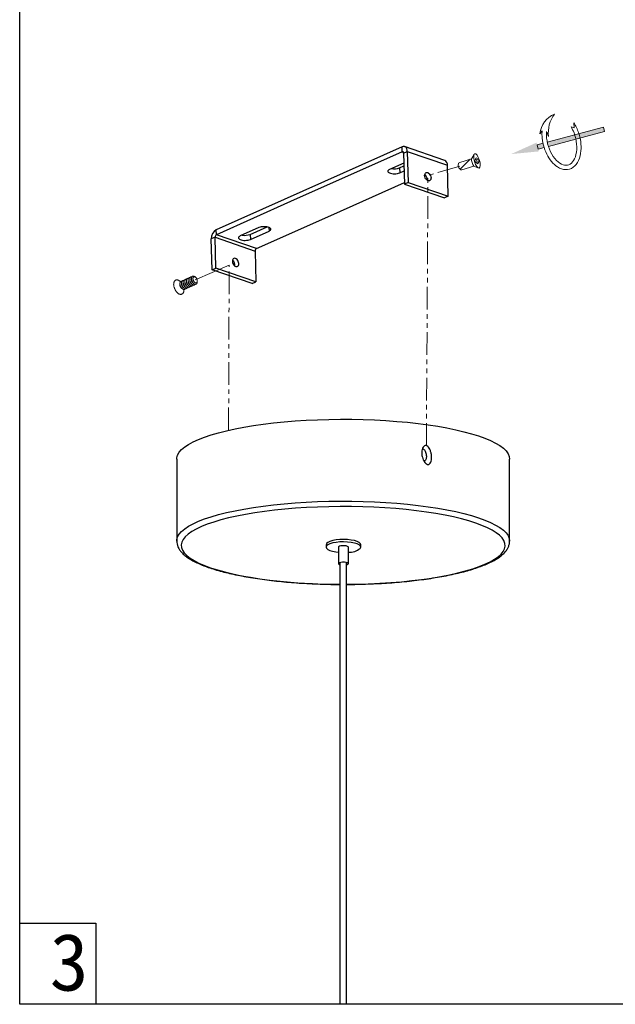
# Model space of a CAD drawing. Header units: inches. Extents: x -231 to 15565, y -8146 to 447.
# Tile 6 of 22: x 15 to 120, y 133 to 306. Entities that reach past the tile are written whole.
import ezdxf

# ---------------------------------------------------------------- set-up
doc = ezdxf.new("R2010")
doc.units = ezdxf.units.IN
doc.header["$MEASUREMENT"] = 0
doc.linetypes.add('PHANTOM2', pattern=[31.75, 15.875, -3.175, 3.175, -3.175, 3.175, -3.175])
doc.layers.add('7', color=7, linetype='Continuous')
for name, color, linetype, lineweight in [('双点划线', 6, 'PHANTOM2', 5), ('标注线', 3, 'Continuous', 9), ('注释', 4, 'Continuous', 5)]:
    doc.layers.add(name, color=color, linetype=linetype, lineweight=lineweight)
doc.styles.add('宋体', font='txt')

# ---------------------------------------------------------------- blocks, each defined once
blk = doc.blocks.new('1')
at = {"layer": '注释'}
h = blk.add_hatch(color=256, dxfattribs=at)
h.dxf.hatch_style = 1
h.paths.add_polyline_path([(1220.619, 277.454), (1220.664, 277.456), (1220.708, 277.457), (1220.753, 277.458), (1220.797, 277.458), (1220.842, 277.458), (1220.886, 277.458), (1220.931, 277.457), (1220.975, 277.456), (1221.019, 277.454), (1221.019, 278.009), (1220.619, 278.009)])
h.paths.add_polyline_path([(1220.679, 277.056), (1220.619, 277.054), (1220.619, 271.759), (1221.019, 271.759), (1221.019, 277.054), (1220.977, 277.056), (1220.917, 277.058), (1220.858, 277.059), (1220.798, 277.059), (1220.738, 277.058)])
for p, q in [((1221.019, 278.009), (1220.619, 278.009)), ((1221.934, 277.512), (1222.143, 277.244)), ((1221.991, 276.873), (1221.487, 276.809)), ((1221.66, 274.346), (1221.82, 274.592)), ((1222.104, 274.261), (1221.66, 274.346)), ((1221.019, 271.759), (1220.619, 271.759))]:
    blk.add_line(p, q, dxfattribs=at)
for points in [[(1220.619, 278.009), (1220.619, 277.454)], [(1221.019, 278.009), (1221.019, 277.454)], [(1220.619, 277.054), (1220.619, 271.759)], [(1221.019, 277.054), (1221.019, 271.759)]]:
    blk.add_lwpolyline(points, dxfattribs=at)
for centre, radius, start, end in [((1221.123, 275.447), 2.218, 8.08407, 68.56588), ((1221.131, 274.064), 2.768, 37.76411, 82.61165)]:
    blk.add_arc(centre, radius, start, end, dxfattribs=at)
for points, knots in [([(1222.143, 277.244), (1221.997, 277.295), (1221.844, 277.337), (1221.139, 277.485), (1220.534, 277.488), (1219.436, 277.267), (1218.944, 277.045), (1218.396, 276.55), (1218.243, 276.329), (1218.096, 275.851), (1218.105, 275.594), (1218.282, 275.122), (1218.447, 274.907), (1218.885, 274.544), (1219.159, 274.395), (1219.959, 274.107), (1220.539, 274.031), (1221.452, 274.091), (1221.793, 274.157), (1222.104, 274.261)], [1.043437, 1.043437, 1.043437, 1.043437, 1.234217, 1.234217, 1.89443, 1.89443, 2.554643, 2.554643, 2.959062, 2.959062, 3.36348, 3.36348, 3.767899, 3.767899, 4.172318, 4.172318, 4.820691, 4.820691, 5.222756, 5.222756, 5.222756, 5.222756]), ([(1221.991, 276.873), (1221.803, 276.937), (1221.599, 276.986), (1221.047, 277.068), (1220.686, 277.072), (1219.998, 276.988), (1219.672, 276.899), (1219.124, 276.651), (1218.903, 276.493), (1218.607, 276.154), (1218.532, 275.977), (1218.51, 275.632), (1218.561, 275.458), (1218.806, 275.113), (1219.003, 274.947), (1219.513, 274.676), (1219.825, 274.573), (1220.498, 274.456), (1220.859, 274.444), (1221.418, 274.499), (1221.626, 274.538), (1221.82, 274.592)], [1.053683, 1.053683, 1.053683, 1.053683, 1.329612, 1.329612, 1.772815, 1.772815, 2.216019, 2.216019, 2.659223, 2.659223, 3.102427, 3.102427, 3.545631, 3.545631, 3.988835, 3.988835, 4.432038, 4.432038, 4.875242, 4.875242, 5.147887, 5.147887, 5.147887, 5.147887])]:
    blk.add_open_spline(points, degree=3, knots=knots, dxfattribs=at)
blk.add_solid([(1220.403, 278.009), (1220.819, 280.509), (1221.236, 278.009)], dxfattribs=at)
blk = doc.blocks.new('A$C6A132A31')
at = {"xscale": 1.2, "yscale": 1.2, "zscale": 1.2}
blk.add_blockref('1', (-1461.74, -325.55), dxfattribs=at)
blk = doc.blocks.new('A$C382504A2')
at = {"rotation": 104.9360726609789}
blk.add_blockref('A$C6A132A31', (11.52, 1.43), dxfattribs=at)
blk = doc.blocks.new('A$C474338E6')
at = {"color": 7, "linetype": 'Continuous'}
for p, q in [((7.78, 8.96), (7.07, 9.37)), ((9.19, 9.77), (8.49, 10.18)), ((10.61, 10.59), (9.9, 11)), ((11.31, 14.26), (11.31, 13.01)), ((12.02, 11.41), (11.31, 11.82)), ((13.44, 12.22), (12.73, 12.63)), ((0, 5.28), (0, 4.47)), ((2.12, 0.79), (2.83, 0.39)), ((3.54, 6.51), (2.83, 6.92)), ((4.95, 7.33), (4.24, 7.73)), ((6.36, 8.14), (5.66, 8.55)), ((5.66, 2.02), (5.66, 2.84)), ((7.07, 2.84), (7.07, 3.65)), ((8.49, 3.65), (8.49, 4.47)), ((9.9, 4.47), (9.9, 5.28)), ((11.31, 5.28), (11.31, 6.1)), ((12.73, 6.1), (12.73, 6.92)), ((14.14, 6.92), (14.14, 7.73)), ((15.18, 6.32), (16.26, 5.69)), ((15.56, 7.73), (15.56, 8.55))]:
    blk.add_line(p, q, dxfattribs=at)
at = {"color": 7, "linetype": 'Continuous', "flags": 128}
for points in [[(4.49, 8.93), (4.6, 9.12), (4.73, 9.28), (4.87, 9.42), (5.03, 9.54), (5.2, 9.63), (5.39, 9.7), (5.59, 9.74), (5.8, 9.75), (6.02, 9.74), (6.24, 9.7), (6.48, 9.64), (6.71, 9.55), (6.95, 9.43), (7.19, 9.29), (7.43, 9.13), (7.67, 8.95), (7.9, 8.75), (8.13, 8.52), (8.34, 8.28), (8.55, 8.03), (8.75, 7.76), (8.94, 7.47), (9.11, 7.18), (9.27, 6.88), (9.41, 6.58), (9.54, 6.27), (9.65, 5.96), (9.74, 5.65), (9.81, 5.34), (9.86, 5.04), (9.89, 4.75), (9.9, 4.47), (9.89, 4.2), (9.86, 3.94), (9.81, 3.7), (9.74, 3.47), (9.65, 3.27), (9.54, 3.08), (9.41, 2.92), (9.27, 2.78), (9.11, 2.66), (8.94, 2.57), (8.75, 2.5), (8.55, 2.46), (8.34, 2.45), (8.23, 2.45)], [(5.91, 9.75), (6.02, 9.94), (6.14, 10.1), (6.28, 10.24), (6.44, 10.36), (6.62, 10.45), (6.8, 10.51), (7, 10.55), (7.21, 10.57), (7.43, 10.56), (7.66, 10.52), (7.89, 10.45), (8.13, 10.36), (8.37, 10.25), (8.61, 10.11), (8.84, 9.95), (9.08, 9.77), (9.31, 9.56), (9.54, 9.34), (9.76, 9.1), (9.97, 8.84), (10.17, 8.57), (10.35, 8.29), (10.53, 8), (10.69, 7.7), (10.83, 7.39), (10.95, 7.08), (11.06, 6.77), (11.15, 6.47), (11.22, 6.16), (11.27, 5.86), (11.3, 5.57), (11.31, 5.28), (11.3, 5.01), (11.27, 4.76), (11.22, 4.51), (11.15, 4.29), (11.06, 4.08), (10.95, 3.9), (10.83, 3.74), (10.69, 3.59), (10.53, 3.48), (10.35, 3.39), (10.17, 3.32), (9.97, 3.28), (9.76, 3.27), (9.65, 3.27)], [(11.06, 4.08), (11.17, 4.08), (11.38, 4.1), (11.58, 4.14), (11.77, 4.2), (11.94, 4.29), (12.1, 4.41), (12.24, 4.55), (12.37, 4.72), (12.48, 4.9), (12.57, 5.11), (12.64, 5.33), (12.69, 5.57), (12.72, 5.83), (12.73, 6.1), (12.72, 6.38), (12.69, 6.68), (12.64, 6.98), (12.57, 7.28), (12.48, 7.59), (12.37, 7.9), (12.24, 8.21), (12.1, 8.52), (11.94, 8.81), (11.77, 9.11), (11.58, 9.39), (11.38, 9.66), (11.17, 9.91), (10.95, 10.16), (10.73, 10.38), (10.5, 10.58), (10.26, 10.77), (10.02, 10.93), (9.78, 11.07), (9.54, 11.18), (9.3, 11.27), (9.07, 11.33), (8.84, 11.37), (8.63, 11.39), (8.42, 11.37), (8.22, 11.33), (8.03, 11.26), (7.86, 11.17), (7.7, 11.06), (7.56, 10.92), (7.43, 10.75), (7.32, 10.57), (7.32, 10.57)], [(12.48, 4.9), (12.59, 4.9), (12.8, 4.91), (13, 4.95), (13.18, 5.02), (13.36, 5.11), (13.51, 5.23), (13.66, 5.37), (13.78, 5.53), (13.89, 5.72), (13.98, 5.92), (14.05, 6.15), (14.1, 6.39), (14.13, 6.65), (14.14, 6.92), (14.13, 7.2), (14.1, 7.49), (14.05, 7.79), (13.98, 8.1), (13.89, 8.41), (13.78, 8.72), (13.66, 9.03), (13.51, 9.33), (13.36, 9.63), (13.18, 9.92), (13, 10.21), (12.8, 10.48), (12.59, 10.73), (12.37, 10.97), (12.14, 11.19), (11.91, 11.4), (11.67, 11.58), (11.43, 11.74), (11.19, 11.88), (10.95, 12), (10.72, 12.09), (10.49, 12.15), (10.26, 12.19), (10.04, 12.2), (9.83, 12.19), (9.63, 12.15), (9.45, 12.08), (9.27, 11.99), (9.11, 11.87), (8.97, 11.73), (8.84, 11.57), (8.74, 11.38), (8.74, 11.38)], [(11.31, 6.1), (11.3, 6.35), (11.27, 6.6), (11.22, 6.86), (11.15, 7.13), (11.06, 7.4), (10.96, 7.67), (10.83, 7.93), (10.69, 8.19), (10.54, 8.44), (10.37, 8.68), (10.19, 8.91), (10, 9.12), (9.81, 9.31), (9.61, 9.49), (9.4, 9.64), (9.19, 9.77), (9.19, 9.77)], [(13.89, 5.72), (14, 5.71), (14.21, 5.73), (14.41, 5.77), (14.6, 5.84), (14.77, 5.93), (14.93, 6.04), (15.07, 6.18), (15.2, 6.35), (15.31, 6.53), (15.39, 6.74), (15.47, 6.96), (15.52, 7.21), (15.55, 7.46), (15.56, 7.73), (15.55, 8.02), (15.52, 8.31), (15.47, 8.61), (15.39, 8.91), (15.31, 9.22), (15.2, 9.53), (15.07, 9.84), (14.93, 10.15), (14.77, 10.45), (14.6, 10.74), (14.41, 11.02), (14.21, 11.29), (14, 11.55), (13.78, 11.79), (13.56, 12.01), (13.32, 12.22), (13.09, 12.4), (12.85, 12.56), (12.61, 12.7), (12.37, 12.81), (12.13, 12.9), (11.9, 12.97), (11.67, 13.01), (11.45, 13.02), (11.24, 13), (11.05, 12.96), (10.86, 12.9), (10.69, 12.81), (10.53, 12.69), (10.38, 12.55), (10.26, 12.38), (10.15, 12.2), (10.15, 12.2)], [(12.73, 6.92), (12.72, 7.16), (12.69, 7.42), (12.64, 7.68), (12.57, 7.95), (12.48, 8.22), (12.37, 8.48), (12.25, 8.75), (12.11, 9.01), (11.95, 9.26), (11.79, 9.5), (11.61, 9.72), (11.42, 9.94), (11.22, 10.13), (11.02, 10.31), (10.81, 10.46), (10.61, 10.59), (10.61, 10.59)], [(16.26, 5.69), (16.34, 5.65), (16.66, 5.48), (16.97, 5.34), (17.28, 5.23), (17.58, 5.14), (17.88, 5.07), (18.18, 5.03), (18.46, 5.02), (18.74, 5.03), (19.01, 5.07), (19.26, 5.13), (19.5, 5.22), (19.74, 5.33), (19.95, 5.47), (20.15, 5.63), (20.34, 5.81), (20.51, 6.02), (20.66, 6.25), (20.8, 6.5), (20.91, 6.77), (21.01, 7.06), (21.09, 7.36), (21.15, 7.68), (21.19, 8.02), (21.21, 8.37), (21.21, 8.73), (21.19, 9.11), (21.15, 9.49), (21.09, 9.88), (21.01, 10.28), (20.91, 10.68), (20.8, 11.08), (20.66, 11.49), (20.51, 11.89), (20.34, 12.3), (20.15, 12.69), (19.95, 13.09), (19.74, 13.48), (19.5, 13.86), (19.26, 14.23), (19.01, 14.58), (18.74, 14.93), (18.46, 15.26), (18.18, 15.58), (17.88, 15.87), (17.58, 16.16), (17.28, 16.42), (16.97, 16.66), (16.66, 16.88), (16.34, 17.08), (16.03, 17.25), (15.71, 17.4), (15.4, 17.53), (15.1, 17.64), (14.79, 17.71), (14.5, 17.77), (14.21, 17.79), (13.93, 17.8), (13.65, 17.77), (13.39, 17.72), (13.14, 17.65), (12.91, 17.54), (12.68, 17.42), (12.47, 17.27), (12.28, 17.1), (12.1, 16.9), (11.94, 16.68), (11.79, 16.44), (11.67, 16.18), (11.56, 15.91), (11.47, 15.61), (11.4, 15.29), (11.35, 14.97), (11.32, 14.62), (11.31, 14.26), (11.31, 14.26)], [(14.14, 7.73), (14.13, 7.98), (14.1, 8.24), (14.05, 8.5), (13.98, 8.76), (13.89, 9.03), (13.78, 9.3), (13.66, 9.57), (13.52, 9.82), (13.37, 10.07), (13.2, 10.31), (13.02, 10.54), (12.83, 10.75), (12.64, 10.95), (12.43, 11.12), (12.23, 11.28), (12.02, 11.41), (12.02, 11.41)], [(15.56, 8.55), (15.55, 8.8), (15.52, 9.05), (15.47, 9.31), (15.39, 9.58), (15.31, 9.85), (15.2, 10.12), (15.07, 10.38), (14.94, 10.64), (14.78, 10.89), (14.61, 11.13), (14.44, 11.36), (14.25, 11.57), (14.05, 11.76), (13.85, 11.94), (13.64, 12.09), (13.44, 12.22), (13.44, 12.22)], [(0, 5.28), (0.01, 5.56), (0.04, 5.81), (0.09, 6.05), (0.16, 6.28), (0.25, 6.48), (0.36, 6.67), (0.49, 6.83), (0.63, 6.97), (0.79, 7.09), (0.96, 7.18), (1.15, 7.25), (1.35, 7.29), (1.56, 7.3), (1.77, 7.29), (2, 7.25), (2.23, 7.19), (2.47, 7.1), (2.71, 6.98), (2.95, 6.85), (3.19, 6.68), (3.42, 6.5), (3.66, 6.3), (3.88, 6.07), (4.1, 5.83), (4.31, 5.58), (4.51, 5.31), (4.7, 5.02), (4.87, 4.73), (5.03, 4.43), (5.17, 4.13), (5.3, 3.82), (5.41, 3.51), (5.5, 3.2), (5.57, 2.89), (5.62, 2.59), (5.65, 2.3), (5.66, 2.02), (5.65, 1.75), (5.62, 1.49), (5.57, 1.25), (5.5, 1.02), (5.41, 0.82), (5.3, 0.63), (5.17, 0.47), (5.03, 0.33), (4.87, 0.21), (4.7, 0.12), (4.51, 0.05), (4.31, 0.01), (4.1, 0), (3.88, 0.01), (3.66, 0.05), (3.42, 0.11), (3.19, 0.2), (2.95, 0.32), (2.83, 0.39)], [(2.12, 0.79), (1.91, 0.93), (1.71, 1.08), (1.51, 1.25), (1.31, 1.45), (1.12, 1.66), (0.94, 1.89), (0.78, 2.13), (0.62, 2.38), (0.48, 2.64), (0.36, 2.9), (0.25, 3.17), (0.16, 3.44), (0.09, 3.7), (0.04, 3.97), (0.01, 4.22), (0, 4.47), (0.01, 4.7), (0.04, 4.92), (0.09, 5.13), (0.16, 5.31), (0.25, 5.48), (0.36, 5.62), (0.48, 5.74), (0.62, 5.84), (0.78, 5.91), (0.94, 5.96), (1.12, 5.98), (1.31, 5.98), (1.51, 5.94), (1.71, 5.88), (1.91, 5.8), (2.12, 5.69), (2.33, 5.56), (2.54, 5.41), (2.74, 5.23), (2.93, 5.04), (3.12, 4.83), (3.3, 4.6), (3.47, 4.36), (3.62, 4.11), (3.76, 3.85), (3.89, 3.59), (3.99, 3.32), (4.08, 3.05), (4.15, 2.78), (4.2, 2.52), (4.23, 2.26), (4.24, 2.02), (4.23, 1.78), (4.2, 1.56), (4.15, 1.36), (4.08, 1.17), (3.99, 1.01), (3.89, 0.86), (3.76, 0.74), (3.62, 0.65), (3.47, 0.57), (3.3, 0.53), (3.12, 0.51), (2.93, 0.51), (2.74, 0.54), (2.54, 0.6), (2.33, 0.69), (2.12, 0.79)], [(1.66, 7.3), (1.77, 7.49), (1.9, 7.65), (2.04, 7.79), (2.2, 7.91), (2.37, 8), (2.56, 8.06), (2.76, 8.11), (2.97, 8.12), (3.19, 8.11), (3.41, 8.07), (3.65, 8), (3.88, 7.92), (4.12, 7.8), (4.36, 7.66), (4.6, 7.5), (4.84, 7.32), (5.07, 7.11), (5.3, 6.89), (5.52, 6.65), (5.73, 6.39), (5.92, 6.12), (6.11, 5.84), (6.28, 5.55), (6.44, 5.25), (6.59, 4.94), (6.71, 4.64), (6.82, 4.33), (6.91, 4.02), (6.98, 3.71), (7.03, 3.41), (7.06, 3.12), (7.07, 2.84), (7.06, 2.56), (7.03, 2.31), (6.98, 2.06), (6.91, 1.84), (6.82, 1.63), (6.71, 1.45), (6.59, 1.29), (6.44, 1.15), (6.28, 1.03), (6.11, 0.94), (5.92, 0.87), (5.73, 0.83), (5.52, 0.82), (5.41, 0.82)], [(3.08, 8.12), (3.19, 8.3), (3.31, 8.47), (3.46, 8.61), (3.61, 8.72), (3.79, 8.81), (3.97, 8.88), (4.17, 8.92), (4.38, 8.94), (4.6, 8.92), (4.83, 8.89), (5.06, 8.82), (5.3, 8.73), (5.54, 8.62), (5.78, 8.48), (6.02, 8.32), (6.25, 8.13), (6.49, 7.93), (6.71, 7.71), (6.93, 7.47), (7.14, 7.21), (7.34, 6.94), (7.53, 6.66), (7.7, 6.37), (7.86, 6.07), (8, 5.76), (8.13, 5.45), (8.23, 5.14), (8.32, 4.83), (8.39, 4.53), (8.44, 4.23), (8.48, 3.93), (8.49, 3.65), (8.48, 3.38), (8.44, 3.12), (8.39, 2.88), (8.32, 2.66), (8.23, 2.45), (8.13, 2.27), (8, 2.1), (7.86, 1.96), (7.7, 1.85), (7.53, 1.75), (7.34, 1.69), (7.14, 1.65), (6.93, 1.63), (6.82, 1.64)], [(3.54, 6.51), (3.74, 6.38), (3.95, 6.22), (4.15, 6.05), (4.35, 5.85), (4.54, 5.64), (4.71, 5.42), (4.88, 5.18), (5.04, 4.93), (5.18, 4.67), (5.3, 4.4), (5.41, 4.13), (5.5, 3.87), (5.57, 3.6), (5.62, 3.34), (5.65, 3.08), (5.66, 2.84)], [(4.95, 7.33), (5.16, 7.19), (5.36, 7.04), (5.57, 6.86), (5.76, 6.67), (5.95, 6.46), (6.13, 6.23), (6.3, 5.99), (6.45, 5.74), (6.59, 5.48), (6.71, 5.22), (6.82, 4.95), (6.91, 4.68), (6.98, 4.42), (7.03, 4.15), (7.06, 3.9), (7.07, 3.65)], [(6.36, 8.14), (6.57, 8.01), (6.78, 7.86), (6.98, 7.68), (7.18, 7.49), (7.36, 7.28), (7.54, 7.05), (7.71, 6.81), (7.86, 6.56), (8, 6.3), (8.13, 6.04), (8.23, 5.77), (8.32, 5.5), (8.39, 5.23), (8.44, 4.97), (8.48, 4.71), (8.49, 4.47)], [(7.78, 8.96), (7.99, 8.83), (8.19, 8.67), (8.39, 8.5), (8.59, 8.3), (8.78, 8.09), (8.96, 7.87), (9.12, 7.63), (9.28, 7.38), (9.42, 7.12), (9.54, 6.85), (9.65, 6.58), (9.74, 6.32), (9.81, 6.05), (9.86, 5.79), (9.89, 5.53), (9.9, 5.28)]]:
    blk.add_lwpolyline(points, dxfattribs=at)
blk = doc.blocks.new('A$C44A660A2')
at = {"color": 7, "linetype": 'Continuous', "lineweight": 25}
for p, q in [((0, 3.88), (0, 3.43)), ((6.72, 3.43), (6.72, 3.88)), ((2.4, 3.43), (2.4, 0.23)), ((4.32, 0.23), (4.32, 3.43))]:
    blk.add_line(p, q, dxfattribs=at)
at = {"color": 7, "linetype": 'Continuous', "lineweight": 25, "flags": 128}
for points in [[(6.72, 3.88), (6.64, 4.1), (6.4, 4.32), (6.01, 4.52), (5.48, 4.69), (4.85, 4.81), (4.14, 4.89), (3.4, 4.92), (2.65, 4.89), (1.93, 4.82), (1.29, 4.7), (0.76, 4.54), (0.35, 4.34), (0.09, 4.13), (0, 3.9), (0, 3.88)], [(6.63, 3.19), (6.72, 3.42), (6.64, 3.65), (6.4, 3.87), (6.01, 4.06), (5.48, 4.23), (4.85, 4.35), (4.14, 4.43), (3.4, 4.46), (2.65, 4.44), (1.93, 4.36), (1.29, 4.24), (0.76, 4.08), (0.35, 3.89), (0.09, 3.67), (0, 3.44), (0.08, 3.21), (0.32, 2.99), (0.71, 2.79), (1.24, 2.63), (1.87, 2.5), (2.4, 2.44)], [(4.32, 3.43), (4.31, 3.47), (4.18, 3.58), (3.92, 3.67), (3.58, 3.71), (3.21, 3.72), (2.86, 3.68), (2.58, 3.6), (2.43, 3.5), (2.4, 3.43)], [(4.29, 0.16), (4.31, 0.28), (4.18, 0.39), (3.92, 0.47), (3.58, 0.52), (3.21, 0.52), (2.86, 0.48), (2.58, 0.4), (2.43, 0.3), (2.41, 0.18), (2.54, 0.08), (2.76, 0)], [(3.96, 0), (4.14, 0.06), (4.29, 0.16)]]:
    blk.add_lwpolyline(points, dxfattribs=at)
at = {"color": 7, "linetype": 'Continuous', "lineweight": 25}
blk.add_arc((4.38, 6.19), 3.75, 269.1471, 306.8682, dxfattribs=at)

msp = doc.modelspace()

# ---------------------------------------------------------------- hatches: boundary and pattern name
at = {"layer": '7', "lineweight": 18, "ltscale": 0.5}
h = msp.add_hatch(dxfattribs=at)
h.set_pattern_fill('ANSI31', color=256, scale=12.96, style=0)
h.set_pattern_definition([(45, (-12933.757, 472.4575), (-1.14551299, 1.14551299), [])])
edge = h.paths.add_edge_path()
edge.add_ellipse((95.279, 280.815), major_axis=(0.393, -1.26), ratio=0.6022348, start_angle=-121.30646, end_angle=-58.69357)
edge.add_line((94.835, 279.958), (92.75, 279.307))
edge.add_ellipse((92.546, 279.962), major_axis=(-0.204, 0.654), ratio=0.6196651, start_angle=0, end_angle=179.92948, ccw=False)
edge.add_line((92.342, 280.616), (94.427, 281.267))

# ---------------------------------------------------------------- linework, layer by layer
at = {"color": 7, "linetype": 'Continuous', "lineweight": 25}
for p, q in [((82.246, 283.339), (61.597, 274.135)), ((82.269, 282.457), (82.246, 283.339)), ((89.729, 280.951), (82.706, 283.374)), ((82.269, 282.457), (62.725, 273.746)), ((82.269, 282.457), (82.484, 282.383)), ((82.518, 282.24), (83.172, 282.531)), ((82.518, 282.24), (82.66, 276.832)), ((83.172, 282.531), (83.314, 277.124)), ((83.172, 282.531), (90.196, 280.108)), ((82.564, 280.506), (80.075, 279.397)), ((81.807, 279.673), (82.577, 280.016)), ((81.807, 279.673), (81.831, 278.791)), ((90.338, 274.7), (90.196, 280.108)), ((81.831, 278.791), (82.6, 279.134)), ((86.676, 277.631), (86.664, 277.47)), ((69.749, 271.322), (82.654, 277.075)), ((83.314, 277.124), (82.66, 276.832)), ((82.66, 276.832), (89.684, 274.408)), ((83.314, 277.124), (90.338, 274.7)), ((61.597, 274.135), (49.699, 268.832)), ((90.338, 274.7), (89.684, 274.408)), ((62.725, 273.746), (49.722, 267.95)), ((56.745, 265.526), (69.749, 271.322)), ((57.183, 269.193), (53.913, 267.735)), ((55.646, 268.011), (58.595, 269.326)), ((58.922, 269.239), (58.939, 268.587)), ((49.489, 267.517), (48.835, 267.226)), ((48.978, 261.818), (48.835, 267.226)), ((49.632, 262.109), (49.489, 267.517)), ((49.489, 267.517), (56.513, 265.094)), ((49.722, 267.95), (49.699, 268.832)), ((56.745, 265.526), (49.722, 267.95)), ((55.646, 268.011), (55.669, 267.129)), ((55.669, 267.129), (58.939, 268.587)), ((56.513, 265.094), (56.655, 259.686)), ((48.978, 261.818), (49.632, 262.109)), ((56.655, 259.686), (49.632, 262.109)), ((56.001, 259.394), (48.978, 261.818)), ((56.001, 259.394), (56.655, 259.686)), ((42.776, 228.66), (42.776, 214.317)), ((101.096, 214.317), (101.096, 228.66)), ((42.776, 214.317), (42.776, 214.339)), ((101.095, 214.34), (101.096, 214.317)), ((71.352, 210.541), (71.352, 133.231)), ((72.519, 133.231), (72.519, 210.567))]:
    msp.add_line(p, q, dxfattribs=at)
at = {"lineweight": 18, "ltscale": 0.5}
for p, q in [((94.825, 281.884), (94.427, 281.267)), ((95.621, 281.154), (95.299, 281.054)), ((94.835, 279.958), (95.553, 279.679)), ((95.738, 280.78), (95.416, 280.679))]:
    msp.add_line(p, q, dxfattribs=at)
for p, q in [((15.26, 147.413), (28.606, 147.413)), ((28.606, 147.413), (28.606, 133.231))]:
    msp.add_line(p, q)
msp.add_lwpolyline([(15.26, 430.231), (225.26, 430.231), (225.26, 133.231), (15.26, 133.231)], close=True)
at = {"color": 7, "linetype": 'Continuous', "lineweight": 25, "flags": 128}
for points in [[(83.172, 282.531), (83.149, 282.759), (83.092, 282.963), (83.004, 283.135), (82.888, 283.268), (82.748, 283.358), (82.59, 283.4), (82.421, 283.394), (82.246, 283.339)], [(82.518, 282.24), (82.512, 282.301), (82.497, 282.356), (82.473, 282.402), (82.442, 282.438), (82.404, 282.462), (82.362, 282.474), (82.316, 282.472), (82.269, 282.457)], [(80.075, 279.397), (79.924, 279.314), (79.818, 279.222), (79.762, 279.124), (79.758, 279.025), (79.806, 278.929), (79.904, 278.841), (80.048, 278.763), (80.231, 278.7), (80.446, 278.653), (80.684, 278.627), (80.932, 278.62), (81.182, 278.634), (81.422, 278.669), (81.641, 278.721), (81.831, 278.791)], [(87.33, 277.923), (87.316, 277.747), (87.264, 277.596), (87.179, 277.481), (87.065, 277.409), (86.931, 277.385), (86.787, 277.411), (86.641, 277.485), (86.503, 277.603), (86.384, 277.755), (86.291, 277.932), (86.23, 278.121), (86.206, 278.311), (86.221, 278.487), (86.272, 278.637), (86.358, 278.753), (86.471, 278.825), (86.605, 278.848), (86.75, 278.822), (86.896, 278.748), (87.033, 278.631), (87.152, 278.478), (87.245, 278.302), (87.306, 278.112), (87.33, 277.923)], [(58.939, 268.587), (59.09, 268.669), (59.196, 268.761), (59.252, 268.859), (59.256, 268.958), (59.208, 269.054), (59.11, 269.143), (58.966, 269.221), (58.783, 269.284), (58.568, 269.33), (58.33, 269.357), (58.082, 269.363), (57.832, 269.349), (57.592, 269.315), (57.373, 269.262), (57.183, 269.193)], [(53.913, 267.735), (53.763, 267.653), (53.657, 267.561), (53.6, 267.463), (53.596, 267.364), (53.644, 267.268), (53.742, 267.179), (53.886, 267.101), (54.07, 267.038), (54.285, 266.992), (54.522, 266.965), (54.771, 266.959), (55.021, 266.973), (55.261, 267.007), (55.48, 267.06), (55.669, 267.129)], [(53.067, 263.808), (52.922, 263.834), (52.788, 263.811), (52.675, 263.739), (52.59, 263.623), (52.538, 263.472), (52.524, 263.296), (52.547, 263.107), (52.608, 262.918), (52.701, 262.741), (52.821, 262.588), (52.958, 262.471), (53.104, 262.397), (53.249, 262.371), (53.382, 262.395), (53.496, 262.467), (53.581, 262.582), (53.633, 262.733), (53.647, 262.909), (53.623, 263.098), (53.563, 263.287), (53.47, 263.464), (53.35, 263.617), (53.213, 263.734), (53.067, 263.808)], [(42.776, 228.66), (42.793, 228.903), (42.932, 229.385), (43.21, 229.863), (43.624, 230.336), (44.174, 230.8), (44.855, 231.255), (45.666, 231.697), (46.602, 232.124), (47.659, 232.536), (48.831, 232.928), (50.113, 233.3), (51.5, 233.651), (52.984, 233.977), (54.558, 234.278), (56.215, 234.552), (57.946, 234.799), (59.745, 235.015), (61.601, 235.202), (63.507, 235.358), (65.453, 235.481), (67.43, 235.572), (69.429, 235.63), (71.439, 235.655), (73.452, 235.647), (75.457, 235.605)], [(75.457, 235.605), (77.446, 235.53), (79.408, 235.423), (81.335, 235.283), (83.217, 235.111), (85.045, 234.909), (86.811, 234.677), (88.506, 234.417), (90.122, 234.129), (91.651, 233.815), (93.086, 233.476), (94.421, 233.115), (95.648, 232.732), (96.762, 232.329), (97.759, 231.91), (98.632, 231.475), (99.377, 231.026), (99.992, 230.566), (100.474, 230.097), (100.819, 229.621), (101.027, 229.141), (101.096, 228.66)]]:
    msp.add_lwpolyline(points, dxfattribs=at)
at = {"lineweight": 18, "ltscale": 0.5}
msp.add_lwpolyline([(95.545, 280.335), (95.142, 280.626), (95.025, 281), (95.206, 281.423), (95.621, 281.154), (95.738, 280.78)], close=True, dxfattribs=at)
msp.add_lwpolyline([(95.102, 281.181), (95.299, 281.054), (95.416, 280.679), (95.333, 280.488)], dxfattribs=at)
at = {"color": 8, "linetype": 'Continuous', "lineweight": 25, "flags": 128}
for points in [[(42.776, 214.339), (42.793, 214.56), (42.932, 215.042), (43.21, 215.52), (43.624, 215.993), (44.174, 216.457), (44.855, 216.912), (45.666, 217.354), (46.602, 217.782), (47.659, 218.193), (48.831, 218.585), (50.113, 218.958), (51.5, 219.308), (52.984, 219.634), (54.558, 219.935), (56.215, 220.209), (57.946, 220.456), (59.745, 220.673), (61.601, 220.859), (63.507, 221.015), (65.453, 221.138), (67.43, 221.229), (69.429, 221.287), (71.439, 221.312), (73.452, 221.304), (75.457, 221.262)], [(75.457, 221.262), (77.446, 221.187), (79.408, 221.08), (81.335, 220.94), (83.217, 220.769), (85.045, 220.566), (86.811, 220.335), (88.506, 220.074), (90.122, 219.786), (91.651, 219.472), (93.086, 219.133), (94.421, 218.772), (95.648, 218.389), (96.762, 217.987), (97.759, 217.567), (98.632, 217.132), (99.377, 216.683), (99.992, 216.223), (100.474, 215.754), (100.819, 215.278), (101.027, 214.798), (101.095, 214.34)], [(75.363, 220.322), (73.389, 220.363), (71.409, 220.371), (69.43, 220.345), (67.464, 220.287), (65.52, 220.196), (63.607, 220.072), (61.735, 219.917), (59.912, 219.731), (58.148, 219.514), (56.451, 219.269), (54.829, 218.996), (53.291, 218.697), (51.844, 218.372), (50.494, 218.024), (49.249, 217.654), (48.115, 217.265), (47.096, 216.857), (46.199, 216.433), (45.427, 215.995), (44.784, 215.546), (44.273, 215.087), (43.898, 214.62), (43.658, 214.148), (43.557, 213.673), (43.594, 213.198), (43.769, 212.725), (44.081, 212.255), (44.528, 211.792), (45.11, 211.338), (45.822, 210.894), (46.661, 210.464), (47.623, 210.048), (48.704, 209.65), (49.898, 209.271), (51.2, 208.912), (52.602, 208.576), (54.099, 208.265), (55.682, 207.979), (57.345, 207.721), (59.078, 207.491), (60.875, 207.291), (62.725, 207.121), (64.62, 206.982), (66.551, 206.876), (68.508, 206.802), (70.482, 206.761), (71.352, 206.754)], [(72.519, 206.754), (74.441, 206.779), (76.407, 206.837), (78.351, 206.928), (80.264, 207.052), (82.136, 207.207), (83.959, 207.393), (85.723, 207.61), (87.42, 207.855), (89.042, 208.128), (90.58, 208.428), (92.027, 208.752), (93.377, 209.1), (94.622, 209.47), (95.756, 209.86), (96.775, 210.267), (97.672, 210.691), (98.444, 211.129), (99.087, 211.578), (99.598, 212.038), (99.973, 212.504), (100.213, 212.976), (100.314, 213.451), (100.277, 213.926), (100.103, 214.399), (99.79, 214.869), (99.343, 215.332), (98.761, 215.786), (98.049, 216.23), (97.21, 216.66), (96.248, 217.076), (95.167, 217.474), (93.973, 217.854), (92.672, 218.212), (91.269, 218.548), (89.773, 218.859), (88.189, 219.145), (86.526, 219.403), (84.793, 219.633), (82.996, 219.834), (81.146, 220.003), (79.251, 220.142), (77.32, 220.248), (75.363, 220.322)]]:
    msp.add_lwpolyline(points, dxfattribs=at)
at = {"color": 7, "linetype": 'Continuous', "lineweight": 25}
for centre, radius, start, end in [((80.866, 282.111), 2.614, 259.6432, 291.1042), ((89.362, 280.197), 0.838, 353.89055, 64.03251), ((85.639, 277.611), 1.037, 1.1063, 56.07778), ((50.602, 267.311), 1.769, 120.71594, 182.7615), ((49.965, 267.54), 0.476, 120.71594, 182.7615), ((54.705, 270.45), 2.614, 259.6432, 291.1042), ((56.988, 265.117), 0.476, 120.71594, 182.7615), ((51.96, 262.601), 1.032, 351.92753, 56.12222)]:
    msp.add_arc(centre, radius, start, end, dxfattribs=at)
for points, knots in [([(85.964, 228.569), (85.906, 228.717), (85.779, 229.035), (85.687, 229.584), (85.697, 230.134), (85.822, 230.604), (86.041, 230.928), (86.319, 231.067), (86.615, 231.011), (86.894, 230.778), (87.131, 230.399), (87.31, 229.909), (87.415, 229.352), (87.436, 228.789), (87.364, 228.289), (87.204, 227.919), (86.971, 227.725), (86.693, 227.724), (86.403, 227.903), (86.149, 228.203), (86.02, 228.459), (85.964, 228.569)], [0, 0, 0, 0, 0.0473072, 0.1018879, 0.1576604, 0.2138574, 0.2694814, 0.3236354, 0.3759729, 0.4270745, 0.4781712, 0.5304307, 0.5843964, 0.6398436, 0.6960118, 0.7519255, 0.80662, 0.8595158, 0.9108935, 0.9618479, 1, 1, 1, 1]), ([(85.792, 230.458), (85.799, 230.46), (85.867, 230.472), (85.999, 230.447), (86.177, 230.298), (86.329, 230.055), (86.443, 229.741), (86.511, 229.385), (86.524, 229.024), (86.478, 228.705), (86.375, 228.468), (86.235, 228.35), (86.126, 228.344), (86.076, 228.354)], [0.31704056, 0.31704056, 0.31704056, 0.31704056, 0.32363537, 0.37597294, 0.42707447, 0.47817124, 0.53043072, 0.58439644, 0.63984365, 0.69601182, 0.75192551, 0.80662002, 0.8506217, 0.8506217, 0.8506217, 0.8506217]), ([(42.792, 214.348), (42.787, 214.263), (42.773, 213.997), (42.882, 213.553), (43.103, 213.035), (43.444, 212.535), (43.903, 212.044), (44.49, 211.562), (45.203, 211.094), (46.035, 210.645), (46.973, 210.218), (48.013, 209.814), (49.147, 209.433), (50.374, 209.074), (51.688, 208.738), (53.084, 208.425), (54.558, 208.136), (56.103, 207.872), (57.713, 207.633), (59.383, 207.421), (61.105, 207.236), (62.872, 207.078), (64.676, 206.949), (66.512, 206.849), (68.369, 206.779), (69.986, 206.74), (70.982, 206.736), (71.352, 206.734)], [0, 0, 0, 0, 0.016618, 0.0522254, 0.0881816, 0.1258413, 0.1659766, 0.2083574, 0.2519519, 0.2957406, 0.3392634, 0.3824816, 0.4254388, 0.4681904, 0.5107839, 0.5532565, 0.595636, 0.6379437, 0.6801953, 0.7224032, 0.7645768, 0.8067236, 0.8488497, 0.8909602, 0.9330592, 0.9751506, 1, 1, 1, 1]), ([(72.519, 206.733), (73.013, 206.737), (74.133, 206.744), (75.871, 206.79), (77.724, 206.866), (79.553, 206.973), (81.35, 207.107), (83.108, 207.27), (84.819, 207.46), (86.475, 207.677), (88.071, 207.921), (89.6, 208.189), (91.056, 208.482), (92.433, 208.798), (93.725, 209.137), (94.929, 209.498), (96.039, 209.88), (97.053, 210.284), (97.966, 210.71), (98.778, 211.16), (99.483, 211.637), (100.077, 212.144), (100.528, 212.663), (100.847, 213.186), (101.034, 213.715), (101.114, 214.11), (101.091, 214.324), (101.088, 214.349)], [0, 0, 0, 0, 0.03318198, 0.07526568, 0.11735343, 0.15944851, 0.20155448, 0.24367533, 0.2858157, 0.32798111, 0.37017831, 0.41241568, 0.45470388, 0.49705665, 0.53949194, 0.58203347, 0.62471278, 0.66757141, 0.71066243, 0.75404676, 0.79777088, 0.84178621, 0.88550775, 0.92270117, 0.95775918, 0.99501162, 1, 1, 1, 1])]:
    msp.add_open_spline(points, degree=3, knots=knots, dxfattribs=at)
at = {"layer": '7', "lineweight": 18, "ltscale": 0.5}
for p, q in [((92.342, 280.616), (94.427, 281.267)), ((92.75, 279.307), (94.835, 279.958))]:
    msp.add_line(p, q, dxfattribs=at)
at = {"layer": '7', "lineweight": 18, "ltscale": 0.5, "extrusion": (0, 0, -1)}
for centre, major_axis, ratio, start_param, end_param in [((95.279, 280.815), (0.393, -1.26), 0.6022348, 7.3075813, 8.4003824), ((92.546, 279.962), (-0.204, 0.654), 0.6196651, 3.1403619, 6.2831853)]:
    msp.add_ellipse(centre, major_axis=major_axis, ratio=ratio, start_param=start_param, end_param=end_param, dxfattribs=at)
at = {"layer": '7', "lineweight": 18, "ltscale": 0.5}
msp.add_ellipse((95.378, 280.873), major_axis=(0.393, -1.26), ratio=0.3325743, dxfattribs=at)
at = {"layer": '双点划线', "ltscale": 0.25}
for p, q in [((86.506, 231.023), (86.794, 278.334)), ((51.859, 233.73), (51.96, 262.601))]:
    msp.add_line(p, q, dxfattribs=at)
msp.add_open_spline([(92.346, 279.927), (92.346, 279.927), (86.794, 278.334), (86.794, 278.334)], degree=3, dxfattribs=at)
at = {"layer": '标注线'}
msp.add_line((51.96, 262.601), (45.997, 260.055), dxfattribs=at)

# ---------------------------------------------------------------- block references
for name, p, xscale, yscale, zscale in [('A$C382504A2', (101.383, 279.333), 1.6, 1.6, 1.6), ('A$C44A660A2', (68.936, 210.153), 0.9047808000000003, 0.9047808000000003, 0.9047808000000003)]:
    msp.add_blockref(name, p, dxfattribs=dict(xscale=xscale, yscale=yscale, zscale=zscale))
at = {"layer": '标注线', "xscale": -0.1920000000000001, "yscale": 0.1920000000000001, "zscale": 0.192, "rotation": 54.00906350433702}
msp.add_blockref('A$C474338E6', (46.74, 260.018), dxfattribs=at)

# ---------------------------------------------------------------- texts
at = {"insert": (20.527, 145.623), "char_height": 10, "width": 5, "attachment_point": 1, "style": '宋体'}
msp.add_mtext('3', dxfattribs=at)

doc.saveas('drawing.dxf')
